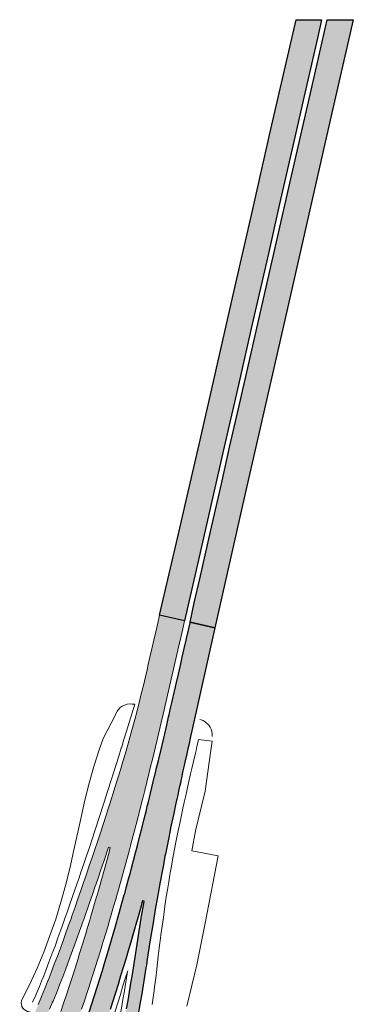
# Model space of a CAD drawing. Header units: metres. Extents: x 90616 to 91431, y 464084 to 465523.
# Tile 256 of 256: x 91117 to 91308, y 464960 to 465523. Entities that reach past the tile are written whole.
import ezdxf

# ---------------------------------------------------------------- set-up
doc = ezdxf.new("R2010")
doc.units = ezdxf.units.M
for name, color, linetype in [('94.01_Rijbaan - road H', 43, 'Continuous'), ('94.01_road', 3, 'Continuous'), ('Layer 1', 7, 'Continuous')]:
    doc.layers.add(name, color=color, linetype=linetype)

msp = doc.modelspace()

# ---------------------------------------------------------------- hatches: boundary and pattern name
at = {"layer": '94.01_Rijbaan - road H'}
h = msp.add_hatch(color=254, dxfattribs=at)
h.dxf.hatch_style = 1
h.paths.add_polyline_path([(91197.23, 465182.82), (91208.33, 465230.17), (91212.51, 465248.41), (91220.41, 465282.9), (91229.46, 465322.47), (91240.23, 465370.37), (91249.52, 465410.96), (91260.9, 465460.75), (91275.37, 465523.43), (91289.89, 465523.43), (91287.51, 465512.93), (91280.32, 465481.4), (91273, 465449.51), (91265.88, 465418.04), (91259.46, 465389.73), (91249.69, 465346.86), (91242.33, 465314.58), (91233.64, 465276.65), (91219.43, 465214.54), (91211.48, 465179.59)])
h.paths.add_polyline_path([(91214.74, 465178.85), (91217.04, 465189.94), (91220.23, 465203.71), (91226.43, 465230.84), (91232.64, 465257.92), (91237.5, 465279.67), (91243.13, 465304.35), (91249.65, 465332.75), (91256.74, 465363.74), (91264.13, 465396.32), (91273.26, 465436.66), (91284.5, 465485.69), (91293.12, 465523.43), (91301.1, 465523.43), (91307.99, 465523.43), (91295.74, 465470.11), (91269.93, 465356.66), (91245.61, 465250), (91228.93, 465175.63)])
h = msp.add_hatch(color=254, dxfattribs=at)
h.dxf.hatch_style = 1
h.paths.add_polyline_path([(91154.3, 464947.74), (91154.9, 464949.49), (91155.46, 464951.22), (91157.01, 464955.94), (91158.56, 464960.71), (91160.08, 464965.47), (91161.56, 464970.23), (91163.08, 464974.99), (91164.53, 464979.79), (91166.01, 464984.55), (91167.45, 464989.35), (91171.69, 465003.75), (91172.82, 465007.77), (91173.06, 465008.54), (91174.4, 465013.34), (91175.74, 465018.17), (91177.08, 465022.97), (91177.12, 465023.04), (91178.39, 465027.8), (91179.7, 465032.64), (91180.37, 465035.07), (91181, 465037.44), (91183.54, 465047.1), (91183.82, 465048.27), (91184.78, 465051.97), (91186.05, 465056.8), (91187.24, 465061.64), (91188.48, 465066.5), (91189.68, 465071.34), (91190.24, 465073.6), (91190.88, 465076.21), (91192.08, 465081.04), (91194.41, 465090.78), (91194.9, 465092.79), (91195.57, 465095.64), (91196.56, 465099.74), (91196.73, 465100.48), (91197.9, 465105.35), (91200.16, 465115.08), (91201.32, 465119.95), (91201.32, 465119.99), (91202.41, 465124.82), (91202.66, 465125.88), (91203.54, 465129.69), (91204.25, 465132.69), (91204.67, 465134.59), (91205.62, 465138.68), (91205.8, 465139.46), (91205.8, 465139.53), (91206.89, 465144.33), (91208.02, 465149.2), (91209.12, 465154.06), (91210.21, 465158.97), (91211.34, 465163.84), (91212.43, 465168.7), (91212.61, 465169.55), (91213.53, 465173.57), (91214.66, 465178.44), (91214.74, 465178.85), (91228.93, 465175.63), (91215.61, 465116.81), (91214.9, 465113.49), (91213.88, 465108.59), (91213.42, 465106.51), (91212.79, 465103.69), (91211.73, 465098.82), (91211.16, 465096.24), (91210.63, 465093.92), (91209.58, 465089.01), (91209.12, 465086.93), (91208.52, 465084.14), (91207.42, 465079.24), (91207.07, 465077.65), (91206.97, 465077.16), (91206.37, 465074.37), (91205.31, 465069.5), (91205.31, 465069.43), (91204.28, 465064.63), (91203.58, 465061.21), (91203.3, 465059.77), (91202.27, 465054.9), (91201.32, 465049.99), (91200.58, 465046.29), (91200.33, 465045.13), (91199.42, 465040.22), (91198.5, 465035.35), (91197.72, 465031.3), (91197.58, 465030.45), (91195.82, 465020.64), (91194.97, 465015.74), (91194.12, 465010.84), (91193.31, 465005.93), (91191.76, 464996.13), (91190.98, 464991.19), (91190.6, 464988.72), (91190.24, 464986.25), (91189.68, 464982.72), (91189.47, 464981.27), (91188.66, 464976.33), (91187.88, 464971.36), (91187.03, 464966.42), (91186.19, 464961.45), (91184.42, 464951.57), (91183.51, 464946.6), (91182.59, 464941.66), (91182.24, 464939.86), (91175.42, 464941.78), (91175.43, 464941.8), (91175.67, 464943), (91176.59, 464947.9), (91177.47, 464952.8), (91178.35, 464957.74), (91179.24, 464962.65), (91180.08, 464967.59), (91180.89, 464972.52), (91181.71, 464977.43), (91182.48, 464982.37), (91182.73, 464983.81), (91183.26, 464987.31), (91183.65, 464989.74), (91184.03, 464992.28), (91184.78, 464997.22), (91185.55, 465002.16), (91186.36, 465007.1), (91187.17, 465012), (91188.02, 465016.94), (91188.44, 465019.41), (91187.46, 465019.59), (91186.26, 465015.25), (91184.92, 465010.38), (91183.54, 465005.54), (91183.29, 465004.77), (91182.13, 465000.71), (91180.75, 464995.88), (91179.31, 464991.05), (91177.9, 464986.21), (91176.41, 464981.41), (91174.97, 464976.58), (91173.49, 464971.78), (91168.94, 464957.39), (91165.83, 464947.79), (91165.23, 464946.07), (91164.81, 464944.77)])
h.paths.add_polyline_path([(91125.97, 464955.73), (91127.91, 464960.28), (91129.6, 464964.27), (91129.81, 464964.83), (91131.68, 464969.42), (91133.45, 464973.83), (91133.52, 464974.01), (91135.32, 464978.63), (91137.08, 464983.25), (91138.84, 464987.91), (91140.54, 464992.56), (91142.27, 464997.22), (91143.92, 465001.91), (91145.62, 465006.6), (91146.08, 465007.98), (91146.43, 465008.86), (91147.28, 465011.29), (91148.93, 465016.02), (91150.56, 465020.71), (91152.21, 465025.44), (91153.84, 465030.13), (91154.33, 465031.54), (91155.46, 465034.86), (91157.05, 465039.59), (91158.63, 465044.28), (91158.63, 465044.31), (91163.4, 465058.5), (91164.95, 465063.26), (91166.5, 465067.99), (91168.02, 465072.71), (91168.79, 465075.04), (91169.57, 465077.48), (91170.52, 465080.47), (91171.93, 465084.88), (91173.42, 465089.68), (91174.86, 465094.44), (91176.31, 465099.24), (91177.72, 465104.04), (91179.1, 465108.84), (91180.44, 465113.67), (91181.78, 465118.47), (91182.31, 465120.51), (91183.08, 465123.3), (91184.35, 465128.13), (91185.59, 465133), (91186.79, 465137.84), (91187.99, 465142.7), (91189.15, 465147.57), (91190.28, 465152.44), (91190.63, 465153.96), (91191.76, 465158.83), (91192.85, 465163.69), (91193.98, 465168.56), (91195.08, 465173.43), (91196.21, 465178.3), (91197.23, 465182.82), (91211.51, 465179.58), (91210.49, 465175.05), (91209.36, 465170.19), (91208.27, 465165.32), (91207.14, 465160.41), (91206.05, 465155.55), (91199.27, 465126.34), (91198.11, 465121.47), (91196.98, 465116.6), (91193.49, 465101.99), (91192.75, 465098.96), (91192.29, 465097.13), (91191.13, 465092.26), (91189.93, 465087.42), (91188.73, 465082.56), (91187.81, 465078.92), (91187.49, 465077.72), (91186.26, 465072.85), (91183.79, 465063.19), (91182.52, 465058.32), (91181.25, 465053.49), (91180.61, 465051.05), (91179.98, 465048.65), (91177.37, 465038.99), (91176.03, 465034.19), (91173.35, 465024.52), (91172.99, 465023.32), (91171.97, 465019.73), (91171.72, 465018.88), (91170.59, 465014.93), (91169.18, 465010.13), (91168.48, 465007.7), (91167.77, 465005.33), (91166.33, 465000.54), (91165.23, 464996.9), (91164.88, 464995.74), (91163.43, 464990.97), (91161.95, 464986.18), (91157.4, 464971.89), (91157.01, 464970.65), (91155.85, 464967.13), (91154.3, 464962.36), (91152.71, 464957.6), (91151.12, 464952.87), (91149.82, 464949), (91139.31, 464951.97), (91140.78, 464956.37), (91142.37, 464961.06), (91143.96, 464965.79), (91145.48, 464970.51), (91146.64, 464974.01), (91147.03, 464975.24), (91150.06, 464984.7), (91151.54, 464989.42), (91152.99, 464994.19), (91154.47, 464998.91), (91154.82, 465000.08), (91155.88, 465003.67), (91157.33, 465008.44), (91158, 465010.77), (91158.74, 465013.2), (91160.12, 465017.96), (91161.25, 465021.88), (91161.49, 465022.72), (91162.52, 465026.29), (91162.87, 465027.52), (91164.21, 465032.29), (91165.55, 465037.08), (91168.16, 465046.68), (91169.04, 465049.99), (91168.09, 465050.31), (91165.34, 465042.06), (91163.71, 465037.33), (91162.13, 465032.6), (91161, 465029.25), (91160.5, 465027.88), (91158.88, 465023.11), (91157.22, 465018.42), (91153.91, 465008.97), (91153.06, 465006.53), (91152.74, 465005.62), (91152.25, 465004.24), (91150.59, 464999.55), (91148.9, 464994.82), (91145.44, 464985.44), (91143.68, 464980.74), (91141.91, 464976.09), (91140.08, 464971.43), (91140.01, 464971.25), (91138.24, 464966.77), (91136.34, 464962.15), (91136.09, 464961.59), (91134.4, 464957.53), (91132.81, 464953.8)])
at = {"layer": 'Layer 1'}
h = msp.add_hatch(color=7, dxfattribs=at)
edge = h.paths.add_edge_path()
edge.add_spline(control_points=[(91183.01, 465132.02), (91182.98, 465132.02), (91182.98, 465132.02), (91182.98, 465131.98), (91182.98, 465131.98), (91182.98, 465131.98), (91183.01, 465131.98), (91183.01, 465132.02), (91183.01, 465132.02), (91183.01, 465132.02)], knot_values=[0, 0, 0, 0, 0.035278, 0.035278, 0.035278, 0.070556, 0.070556, 0.070556, 0.105833, 0.105833, 0.105833, 0.105833], degree=3, periodic=0)
edge.add_line((91183.01, 465132.02), (91183.01, 465132.02))

# ---------------------------------------------------------------- linework, layer by layer
at = {"layer": '94.01_road'}
for points in [[(91197.23, 465182.82), (91208.33, 465230.17), (91212.51, 465248.41), (91220.41, 465282.9), (91229.46, 465322.47), (91240.23, 465370.37), (91249.52, 465410.96), (91260.9, 465460.75), (91275.37, 465523.43), (91289.89, 465523.43), (91287.51, 465512.93), (91280.32, 465481.4), (91273, 465449.51), (91265.88, 465418.04), (91259.46, 465389.73), (91249.69, 465346.86), (91242.33, 465314.58), (91233.64, 465276.65), (91219.43, 465214.54), (91211.48, 465179.59)], [(91214.74, 465178.85), (91217.04, 465189.94), (91220.23, 465203.71), (91226.43, 465230.84), (91232.64, 465257.92), (91237.5, 465279.67), (91243.13, 465304.35), (91249.65, 465332.75), (91256.74, 465363.74), (91264.13, 465396.32), (91273.26, 465436.66), (91284.5, 465485.69), (91293.12, 465523.43), (91301.1, 465523.43), (91307.99, 465523.43), (91295.74, 465470.11), (91269.93, 465356.66), (91245.61, 465250), (91228.93, 465175.63)]]:
    msp.add_lwpolyline(points, close=True, dxfattribs=at)
at = {"layer": '94.01_road', "lineweight": 5}
for points in [[(91127.91, 464960.28), (91129.6, 464964.27), (91129.81, 464964.83), (91131.68, 464969.42), (91133.45, 464973.83), (91133.52, 464974.01), (91135.32, 464978.63), (91137.08, 464983.25), (91138.84, 464987.91), (91140.54, 464992.56), (91142.27, 464997.22), (91143.92, 465001.91), (91145.62, 465006.6), (91146.08, 465007.98), (91146.43, 465008.86), (91147.28, 465011.29), (91148.93, 465016.02), (91150.56, 465020.71), (91152.21, 465025.44), (91153.84, 465030.13), (91154.33, 465031.54), (91155.46, 465034.86), (91157.05, 465039.59), (91158.63, 465044.28), (91158.63, 465044.31), (91163.4, 465058.5), (91164.95, 465063.26), (91166.5, 465067.99), (91168.02, 465072.71), (91168.79, 465075.04), (91169.57, 465077.48), (91170.52, 465080.47), (91171.93, 465084.88), (91173.42, 465089.68), (91174.86, 465094.44), (91176.31, 465099.24), (91177.72, 465104.04), (91179.1, 465108.84), (91180.44, 465113.67), (91181.78, 465118.47), (91182.31, 465120.51), (91183.08, 465123.3), (91184.35, 465128.13), (91185.59, 465133), (91186.79, 465137.84), (91187.99, 465142.7), (91189.15, 465147.57), (91190.28, 465152.44), (91190.63, 465153.96), (91191.76, 465158.83), (91192.85, 465163.69), (91193.98, 465168.56), (91195.08, 465173.43), (91196.21, 465178.3), (91197.23, 465182.82), (91211.51, 465179.58), (91210.49, 465175.05), (91209.36, 465170.19), (91208.27, 465165.32), (91207.14, 465160.41), (91206.05, 465155.55), (91199.27, 465126.34), (91198.11, 465121.47), (91196.98, 465116.6), (91193.49, 465101.99), (91192.75, 465098.96), (91192.29, 465097.13), (91191.13, 465092.26), (91189.93, 465087.42), (91188.73, 465082.56), (91187.81, 465078.92), (91187.49, 465077.72), (91186.26, 465072.85), (91183.79, 465063.19), (91182.52, 465058.32), (91181.25, 465053.49), (91180.61, 465051.05), (91179.98, 465048.65), (91177.37, 465038.99), (91176.03, 465034.19), (91173.35, 465024.52), (91172.99, 465023.32), (91171.97, 465019.73), (91171.72, 465018.88), (91170.59, 465014.93), (91169.18, 465010.13), (91168.48, 465007.7), (91167.77, 465005.33), (91166.33, 465000.54), (91165.23, 464996.9), (91164.88, 464995.74), (91163.43, 464990.97), (91161.95, 464986.18), (91157.4, 464971.89), (91157.01, 464970.65), (91155.85, 464967.13), (91154.3, 464962.36), (91152.71, 464957.6)], [(91183.01, 465131.98), (91178.32, 465116.49), (91177.61, 465114.24), (91177.58, 465114.06), (91176.87, 465111.73), (91175.39, 465106.97), (91175.36, 465106.86), (91173.91, 465102.24), (91170.95, 465092.72), (91169.64, 465088.55), (91169.46, 465087.95), (91167.95, 465083.23), (91166.43, 465078.46), (91165.65, 465076.03), (91164.88, 465073.74), (91163.36, 465069.01), (91160.26, 465059.55), (91158.67, 465054.83), (91157.12, 465050.1), (91155.53, 465045.37), (91155.53, 465045.34), (91153.94, 465040.65), (91152.32, 465035.92), (91151.19, 465032.64), (91150.7, 465031.23), (91149.07, 465026.5), (91145.83, 465017.12), (91144.17, 465012.42), (91143.29, 465009.95), (91142.97, 465009.07), (91142.51, 465007.7), (91140.82, 465003.04), (91139.16, 464998.35), (91137.47, 464993.69), (91135.74, 464989.03), (91134.01, 464984.41), (91132.25, 464979.79), (91130.45, 464975.21), (91130.38, 464975.06), (91128.61, 464970.65), (91126.78, 464966.1), (91126.53, 464965.54), (91124.59, 464961.66)], [(91220.19, 465123.27), (91221.01, 465123.09), (91222.13, 465122.6), (91223.23, 465121.93), (91223.93, 465121.43), (91224.92, 465120.55), (91225.52, 465119.84), (91226.16, 465118.82), (91226.72, 465117.73), (91227.04, 465116.67), (91227.25, 465114.87), (91227.25, 465113.53)], [(91140.78, 464956.37), (91142.37, 464961.06), (91143.96, 464965.79), (91145.48, 464970.51), (91146.64, 464974.01), (91147.03, 464975.24), (91150.06, 464984.7), (91151.54, 464989.42), (91152.99, 464994.19), (91154.47, 464998.91), (91154.82, 465000.08), (91155.88, 465003.67), (91157.33, 465008.44), (91158, 465010.77), (91158.74, 465013.2), (91160.12, 465017.96), (91161.25, 465021.88), (91161.49, 465022.72), (91162.52, 465026.29), (91162.87, 465027.52), (91164.21, 465032.29), (91165.55, 465037.08), (91168.16, 465046.68), (91169.04, 465049.99), (91168.09, 465050.31), (91165.34, 465042.06), (91163.71, 465037.33), (91162.13, 465032.6), (91161, 465029.25), (91160.5, 465027.88), (91158.88, 465023.11), (91157.22, 465018.42), (91153.91, 465008.97), (91153.06, 465006.53), (91152.74, 465005.62), (91152.25, 465004.24), (91150.59, 464999.55), (91148.9, 464994.82), (91145.44, 464985.44), (91143.68, 464980.74), (91141.91, 464976.09), (91140.08, 464971.43), (91140.01, 464971.25), (91138.24, 464966.77), (91136.34, 464962.15), (91136.09, 464961.59), (91134.4, 464957.53)], [(91172.52, 464942.6), (91172.71, 464943.56), (91173.63, 464948.47), (91174.54, 464953.37), (91175.43, 464958.27), (91176.27, 464963.18), (91177.12, 464968.08), (91177.93, 464973.02), (91178.74, 464977.92), (91179.03, 464979.62), (91177.83, 464975.7), (91176.34, 464970.9), (91174.83, 464966.07), (91171.79, 464956.47), (91170.24, 464951.68), (91168.65, 464946.88), (91168.09, 464945.11), (91167.7, 464943.96)]]:
    msp.add_lwpolyline(points, dxfattribs=at)
at = {"layer": '94.01_road'}
for points in [[(91157.01, 464955.94), (91158.56, 464960.71), (91160.08, 464965.47), (91161.56, 464970.23), (91163.08, 464974.99), (91164.53, 464979.79), (91166.01, 464984.55), (91167.45, 464989.35), (91171.69, 465003.75), (91172.82, 465007.77), (91173.06, 465008.54), (91174.4, 465013.34), (91175.74, 465018.17), (91177.08, 465022.97), (91177.12, 465023.04), (91178.39, 465027.8), (91179.7, 465032.64), (91180.37, 465035.07), (91181, 465037.44), (91183.54, 465047.1), (91183.82, 465048.27), (91184.78, 465051.97), (91186.05, 465056.8), (91187.24, 465061.64), (91188.48, 465066.5), (91189.68, 465071.34), (91190.24, 465073.6), (91190.88, 465076.21), (91192.08, 465081.04), (91194.41, 465090.78), (91194.9, 465092.79), (91195.57, 465095.64), (91196.56, 465099.74), (91196.73, 465100.48), (91197.9, 465105.35), (91200.16, 465115.08), (91201.32, 465119.95), (91201.32, 465119.99), (91202.41, 465124.82), (91202.66, 465125.88), (91203.54, 465129.69), (91204.25, 465132.69), (91204.67, 465134.59), (91205.62, 465138.68), (91205.8, 465139.46), (91205.8, 465139.53), (91206.89, 465144.33), (91208.02, 465149.2), (91209.12, 465154.06), (91210.21, 465158.97), (91211.34, 465163.84), (91212.43, 465168.7), (91212.61, 465169.55), (91213.53, 465173.57), (91214.66, 465178.44), (91214.74, 465178.85), (91228.93, 465175.63), (91215.61, 465116.81), (91214.9, 465113.49), (91213.88, 465108.59), (91213.42, 465106.51), (91212.79, 465103.69), (91211.73, 465098.82), (91211.16, 465096.24), (91210.63, 465093.92), (91209.58, 465089.01), (91209.12, 465086.93), (91208.52, 465084.14), (91207.42, 465079.24), (91207.07, 465077.65), (91206.97, 465077.16), (91206.37, 465074.37), (91205.31, 465069.5), (91205.31, 465069.43), (91204.28, 465064.63), (91203.58, 465061.21), (91203.3, 465059.77), (91202.27, 465054.9), (91201.32, 465049.99), (91200.58, 465046.29), (91200.33, 465045.13), (91199.42, 465040.22), (91198.5, 465035.35), (91197.72, 465031.3), (91197.58, 465030.45), (91195.82, 465020.64), (91194.97, 465015.74), (91194.12, 465010.84), (91193.31, 465005.93), (91191.76, 464996.13), (91190.98, 464991.19), (91190.6, 464988.72), (91190.24, 464986.25), (91189.68, 464982.72), (91189.47, 464981.27), (91188.66, 464976.33), (91187.88, 464971.36), (91187.03, 464966.42), (91186.19, 464961.45), (91184.42, 464951.57)], [(91178.35, 464957.74), (91179.24, 464962.65), (91180.08, 464967.59), (91180.89, 464972.52), (91181.71, 464977.43), (91182.48, 464982.37), (91182.73, 464983.81), (91183.26, 464987.31), (91183.65, 464989.74), (91184.03, 464992.28), (91184.78, 464997.22), (91185.55, 465002.16), (91186.36, 465007.1), (91187.17, 465012), (91188.02, 465016.94), (91188.44, 465019.41), (91187.46, 465019.59), (91186.26, 465015.25), (91184.92, 465010.38), (91183.54, 465005.54), (91183.29, 465004.77), (91182.13, 465000.71), (91180.75, 464995.88), (91179.31, 464991.05), (91177.9, 464986.21), (91176.41, 464981.41), (91174.97, 464976.58), (91173.49, 464971.78), (91168.94, 464957.39)]]:
    msp.add_lwpolyline(points, dxfattribs=at)
at = {"layer": '94.01_road', "lineweight": 18}
for points in [[(91217.69, 465059.52), (91223.33, 465082.2), (91225.66, 465098.78), (91227.39, 465110.92), (91219.49, 465111.84), (91219.03, 465109.86), (91218.64, 465107.89), (91218.11, 465105.45), (91217.72, 465103.93), (91216.81, 465100.05), (91215.71, 465095.22), (91215.01, 465092.22), (91213.24, 465084.46), (91212.4, 465080.55), (91211.37, 465075.92), (91211.27, 465075.68), (91210.78, 465073.42), (91209.79, 465068.55), (91208.76, 465063.72), (91207.78, 465058.85), (91206.82, 465053.98), (91206.05, 465050.03), (91204.92, 465044.24), (91204, 465039.38), (91203.33, 465035.6), (91203.12, 465034.51), (91202.45, 465030.45), (91201.71, 465025.79), (91201.07, 465021.84), (91200.47, 465017.93), (91200.02, 465014.93), (91199.42, 465010.02), (91198.71, 465005.09), (91198, 465000.18), (91197.76, 464998.17), (91197.23, 464994.11), (91196.49, 464987.87), (91195.89, 464982.33), (91195.68, 464980.36), (91195.08, 464975.35), (91194.44, 464970.3), (91194.16, 464968.33), (91193, 464960.35)], [(91212.89, 464959.37), (91218.47, 464982.9), (91223.3, 465006.78), (91230.71, 465045.27), (91215.61, 465048.16), (91217.69, 465059.52)]]:
    msp.add_lwpolyline(points, dxfattribs=at)
at = {"layer": '94.01_road', "lineweight": 5}
msp.add_open_spline([(91183.01, 465131.98), (91183.01, 465131.98), (91181.67, 465132.09), (91181.67, 465132.09), (91181.67, 465132.09), (91180.47, 465132.12), (91180.47, 465132.12), (91180.47, 465132.12), (91178.71, 465131.98), (91178.71, 465131.98), (91178.71, 465131.98), (91177.12, 465131.45), (91177.12, 465131.45), (91177.12, 465131.45), (91175.81, 465130.92), (91175.81, 465130.92), (91175.81, 465130.92), (91174.69, 465130.15), (91174.69, 465130.15), (91174.69, 465130.15), (91173.77, 465129.02), (91173.77, 465129.02), (91173.77, 465129.02), (91172.99, 465127.99), (91172.99, 465127.99), (91172.99, 465127.99), (91172.64, 465127.29), (91172.64, 465127.29), (91172.64, 465127.29), (91171.93, 465125.59), (91171.93, 465125.59), (91171.93, 465125.59), (91165.02, 465112.4), (91165.02, 465112.4), (91165.02, 465112.4), (91162.8, 465105.91), (91162.8, 465105.91), (91162.8, 465105.91), (91159.76, 465096.42), (91159.76, 465096.42), (91159.76, 465096.42), (91157.01, 465086.82), (91157.01, 465086.82), (91157.01, 465086.82), (91154.61, 465077.12), (91154.61, 465077.12), (91154.61, 465077.12), (91152.36, 465067.39), (91152.36, 465067.39), (91152.36, 465067.39), (91148.12, 465047.84), (91148.12, 465047.84), (91148.12, 465047.84), (91145.9, 465038.07), (91145.9, 465038.07), (91145.9, 465038.07), (91143.5, 465028.37), (91143.5, 465028.37), (91143.5, 465028.37), (91140.82, 465018.74), (91140.82, 465018.74), (91140.82, 465018.74), (91137.86, 465009.14), (91137.86, 465009.14), (91137.86, 465009.14), (91134.61, 464999.69), (91134.61, 464999.69), (91134.61, 464999.69), (91131.12, 464990.3), (91131.12, 464990.3), (91131.12, 464990.3), (91127.2, 464981.06), (91127.2, 464981.06), (91127.2, 464981.06), (91123, 464971.96), (91123, 464971.96), (91123, 464971.96), (91118.7, 464963.42), (91118.7, 464963.42), (91117.29, 464960.64), (91118.81, 464957.21), (91121.8, 464956.37), (91121.8, 464956.37), (91122.12, 464956.3), (91122.12, 464956.3), (91122.12, 464956.3), (91123.5, 464955.91), (91123.5, 464955.91)], degree=3, knots=[0, 0, 0, 0, 1, 1, 1, 2, 2, 2, 3, 3, 3, 4, 4, 4, 5, 5, 5, 6, 6, 6, 7, 7, 7, 8, 8, 8, 9, 9, 9, 10, 10, 10, 11, 11, 11, 12, 12, 12, 13, 13, 13, 14, 14, 14, 15, 15, 15, 16, 16, 16, 17, 17, 17, 18, 18, 18, 19, 19, 19, 20, 20, 20, 21, 21, 21, 22, 22, 22, 23, 23, 23, 24, 24, 24, 25, 25, 25, 26, 26, 26, 27, 27, 27, 28, 28, 28, 29, 29, 29, 29], dxfattribs=at)
at = {"layer": '94.01_road', "lineweight": 0}
msp.add_open_spline([(91183.01, 465132.02), (91182.98, 465132.02), (91182.98, 465132.02), (91182.98, 465131.98), (91182.98, 465131.98), (91182.98, 465131.98), (91183.01, 465131.98), (91183.01, 465132.02), (91183.01, 465132.02), (91183.01, 465132.02)], degree=3, knots=[0, 0, 0, 0, 1, 1, 1, 2, 2, 2, 3, 3, 3, 3], dxfattribs=at)

doc.saveas('drawing.dxf')
